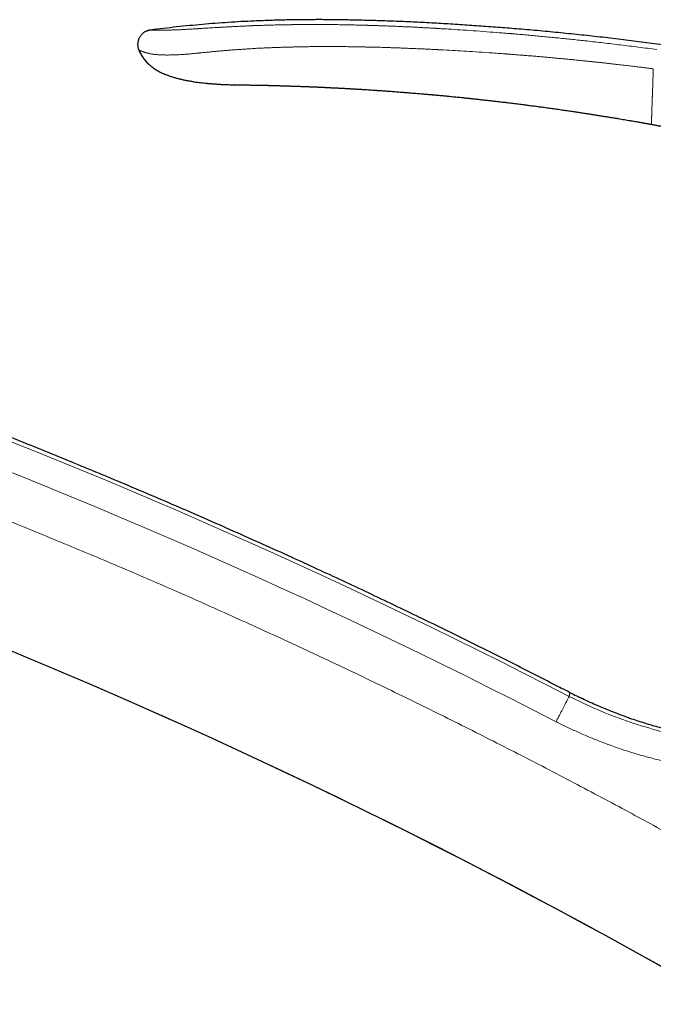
# Model space of a CAD drawing. Header units: millimetres. Extents: x 8 to 1004, y 12 to 903.
# Tile 8 of 56: x 153 to 217, y 726 to 826. Entities that reach past the tile are written whole.
import ezdxf

# ---------------------------------------------------------------- set-up
doc = ezdxf.new("R2010")
doc.units = ezdxf.units.MM

msp = doc.modelspace()

# ---------------------------------------------------------------- linework, layer by layer
at = {"color": 7, "linetype": 'Continuous', "lineweight": 30}
for p, q in [((174.32, 819.05), (174.35, 819.05)), ((216.68, 815.03), (216.68, 815.03)), ((209.67, 756.69), (209.27, 756.88)), ((214.01, 754.89), (213.81, 754.95))]:
    msp.add_line(p, q, dxfattribs=at)
at = {"color": 8, "linetype": 'Continuous', "lineweight": 0}
for p, q in [((209.27, 756.88), (209.36, 756.84)), ((213.76, 754.97), (214.01, 754.89))]:
    msp.add_line(p, q, dxfattribs=at)
at = {"color": 7, "linetype": 'Continuous', "lineweight": 30, "flags": 128}
msp.add_lwpolyline([(174.35, 819.05), (174.35, 819.05), (174.35, 819.05), (174.35, 819.05), (174.35, 819.05), (174.35, 819.05), (174.34, 819.05), (174.34, 819.05), (174.34, 819.05), (174.35, 819.05), (174.35, 819.05), (174.35, 819.05), (174.35, 819.05), (174.35, 819.05), (174.35, 819.05)], dxfattribs=at)
at = {"color": 8, "linetype": 'Continuous', "lineweight": 0}
for radius, start, end in [(634.92, 62.65072, 77.64706), (632.03, 62.65067, 77.64706), (615.24, 59.97503, 76.68912)]:
    msp.add_arc((-83.37, 192.97), radius, start, end, dxfattribs=at)
at = {"color": 7, "linetype": 'Continuous', "lineweight": 30}
msp.add_arc((-83.37, 192.97), 615.21, 59.9966, 76.65628, dxfattribs=at)
for points, knots in [([(273.24, 809.38), (272.62, 809.6), (271.39, 810.05), (269.55, 810.7), (267.7, 811.34), (265.85, 811.97), (264.02, 812.58), (262.19, 813.16), (260.37, 813.73), (258.55, 814.29), (256.71, 814.84), (254.87, 815.37), (253, 815.89), (251.14, 816.4), (249.28, 816.9), (247.41, 817.38), (245.54, 817.84), (243.67, 818.3), (241.8, 818.73), (239.93, 819.16), (238.05, 819.57), (236.18, 819.96), (234.3, 820.34), (232.42, 820.71), (230.48, 821.08), (228.47, 821.44), (226.39, 821.8), (224.32, 822.14), (222.24, 822.46), (220.15, 822.78), (218.05, 823.07), (215.94, 823.35), (213.83, 823.62), (211.71, 823.87), (209.59, 824.1), (207.47, 824.32), (205.35, 824.52), (203.29, 824.7), (201.31, 824.86), (199.4, 825), (197.48, 825.13), (195.56, 825.25), (193.64, 825.36), (191.72, 825.45), (189.94, 825.52), (188.29, 825.57), (186.78, 825.61), (185.27, 825.64), (183.76, 825.66), (182.26, 825.66), (180.77, 825.65), (179.29, 825.62), (177.81, 825.58), (176.39, 825.52), (175.01, 825.46), (173.7, 825.38), (172.38, 825.28), (171.06, 825.18), (169.75, 825.05), (168.44, 824.92), (167.13, 824.77), (166.25, 824.66), (165.82, 824.6)], [0, 0, 0, 0, 0.017941, 0.035846, 0.053717, 0.071553, 0.089358, 0.106815, 0.124244, 0.141646, 0.159023, 0.176729, 0.194412, 0.212073, 0.229712, 0.247332, 0.264934, 0.282519, 0.300089, 0.317644, 0.335187, 0.352718, 0.370238, 0.38775, 0.405254, 0.424501, 0.443741, 0.462977, 0.48221, 0.501442, 0.520912, 0.540383, 0.559858, 0.579337, 0.598823, 0.618316, 0.637818, 0.65733, 0.674862, 0.692405, 0.709961, 0.72753, 0.745111, 0.762702, 0.7803, 0.7941, 0.807902, 0.821703, 0.835502, 0.849299, 0.862845, 0.876387, 0.889923, 0.903453, 0.91553, 0.927601, 0.93967, 0.951735, 0.9638, 0.975865, 0.987931, 1, 1, 1, 1]), ([(165.82, 824.6), (165.78, 824.6), (165.72, 824.59), (165.62, 824.57), (165.52, 824.54), (165.42, 824.51), (165.32, 824.46), (165.21, 824.41), (165.11, 824.34), (165.02, 824.27), (164.93, 824.18), (164.84, 824.09), (164.77, 824), (164.7, 823.9), (164.64, 823.79), (164.6, 823.69), (164.56, 823.58), (164.53, 823.47), (164.51, 823.36), (164.49, 823.25), (164.49, 823.13), (164.5, 823.02), (164.51, 822.91), (164.54, 822.8), (164.57, 822.69), (164.6, 822.62), (164.61, 822.58)], [0, 0, 0, 0, 0.035118, 0.071103, 0.108585, 0.147906, 0.189133, 0.232078, 0.276351, 0.321427, 0.366741, 0.411782, 0.456183, 0.499801, 0.542759, 0.585241, 0.627315, 0.668975, 0.710201, 0.751008, 0.791494, 0.831862, 0.872434, 0.913638, 0.955977, 1, 1, 1, 1]), ([(164.63, 822.57), (164.63, 822.57), (164.62, 822.57), (164.61, 822.58), (164.61, 822.58), (164.61, 822.58)], [0, 0, 0, 0, 0.046493, 0.52793, 1, 1, 1, 1]), ([(164.61, 822.58), (164.64, 822.51), (164.7, 822.37), (164.8, 822.17), (164.91, 821.97), (165.04, 821.78), (165.17, 821.6), (165.33, 821.41), (165.51, 821.23), (165.71, 821.04), (165.92, 820.87), (166.11, 820.73), (166.23, 820.65), (166.28, 820.62)], [0, 0, 0, 0, 0.086476, 0.172894, 0.259371, 0.345982, 0.432764, 0.519722, 0.624257, 0.728912, 0.833548, 0.938001, 1, 1, 1, 1]), ([(164.63, 822.57), (164.65, 822.52), (164.68, 822.43), (164.75, 822.3), (164.81, 822.17), (164.88, 822.05), (164.95, 821.94), (165.02, 821.84), (165.09, 821.74), (165.15, 821.65), (165.21, 821.57), (165.29, 821.48), (165.36, 821.4), (165.45, 821.3), (165.55, 821.2), (165.65, 821.1), (165.76, 821.01), (165.87, 820.91), (165.99, 820.82), (166.13, 820.72), (166.29, 820.61), (166.47, 820.5), (166.67, 820.39), (166.87, 820.29), (167.08, 820.19), (167.32, 820.09), (167.61, 819.98), (167.94, 819.87), (168.27, 819.77), (168.6, 819.68), (168.94, 819.6), (169.28, 819.52), (169.63, 819.46), (169.96, 819.4), (170.29, 819.35), (170.6, 819.3), (170.9, 819.26), (171.19, 819.23), (171.43, 819.21), (171.6, 819.19), (171.72, 819.18), (171.84, 819.17), (171.97, 819.16), (172.1, 819.15), (172.25, 819.14), (172.4, 819.13), (172.57, 819.12), (172.76, 819.1), (172.98, 819.09), (173.22, 819.08), (173.48, 819.07), (173.76, 819.06), (174.05, 819.05), (174.25, 819.05), (174.35, 819.05)], [0, 0, 0, 0, 0.013663, 0.027463, 0.040563, 0.053004, 0.064825, 0.076073, 0.086798, 0.097061, 0.106927, 0.116474, 0.130405, 0.144238, 0.158066, 0.171921, 0.185836, 0.199841, 0.213963, 0.228227, 0.247517, 0.267203, 0.287368, 0.307941, 0.328604, 0.34934, 0.380566, 0.411897, 0.443277, 0.474706, 0.50632, 0.538026, 0.569803, 0.600881, 0.630942, 0.659475, 0.687025, 0.713589, 0.739162, 0.750297, 0.761233, 0.771975, 0.783272, 0.795627, 0.808793, 0.822978, 0.838185, 0.854411, 0.875059, 0.897153, 0.920694, 0.945682, 0.972117, 1, 1, 1, 1]), ([(174.35, 819.05), (174.35, 819.05), (174.35, 819.05), (174.38, 819.05), (174.42, 819.04), (174.48, 819.04), (174.56, 819.04), (174.65, 819.04), (174.76, 819.04), (174.88, 819.04), (175.02, 819.04), (175.16, 819.04), (175.31, 819.03), (175.45, 819.03), (175.61, 819.03), (175.77, 819.03), (175.95, 819.02), (176.13, 819.02), (176.32, 819.02), (176.51, 819.01), (176.69, 819.01), (176.81, 819.01), (176.85, 819.01)], [0, 0, 0, 0, 0.05563, 0.111147, 0.166753, 0.222648, 0.279031, 0.335236, 0.390885, 0.446178, 0.501315, 0.556503, 0.602116, 0.647658, 0.693255, 0.739037, 0.785127, 0.831652, 0.876995, 0.922508, 0.968291, 1, 1, 1, 1]), ([(176.84, 819.01), (176.87, 819.01), (176.91, 819.01), (176.97, 819), (177.04, 819), (177.1, 819), (177.16, 819), (177.22, 819), (177.28, 819), (177.33, 819), (177.37, 819), (177.41, 818.99), (177.46, 818.99), (177.51, 818.99), (177.57, 818.99), (177.63, 818.99), (177.69, 818.99), (177.74, 818.99), (177.79, 818.99), (177.84, 818.98), (177.89, 818.98), (177.96, 818.98), (178.04, 818.98), (178.13, 818.98), (178.23, 818.98), (178.32, 818.97), (178.4, 818.97), (178.46, 818.97), (178.51, 818.97), (178.56, 818.97), (178.62, 818.96), (178.69, 818.96), (178.77, 818.96), (178.84, 818.96), (178.9, 818.96), (178.94, 818.96), (178.97, 818.95), (178.99, 818.95), (179.02, 818.95), (179.04, 818.95), (179.07, 818.95), (179.11, 818.95), (179.18, 818.95), (179.28, 818.95), (179.4, 818.94), (179.53, 818.94), (179.68, 818.93), (179.83, 818.93), (179.99, 818.92), (180.14, 818.92), (180.31, 818.91), (180.48, 818.91), (180.64, 818.9), (180.81, 818.89), (180.97, 818.89), (181.13, 818.88), (181.27, 818.88), (181.39, 818.87), (181.49, 818.87), (181.56, 818.87), (181.62, 818.86), (181.67, 818.86), (181.72, 818.86), (181.78, 818.86), (181.85, 818.86), (181.95, 818.85), (182.06, 818.85), (182.19, 818.84), (182.32, 818.84), (182.46, 818.83), (182.58, 818.83), (182.68, 818.82), (182.75, 818.82), (182.82, 818.82), (182.87, 818.81), (182.92, 818.81), (182.96, 818.81), (183, 818.81), (183.05, 818.8), (183.11, 818.8), (183.18, 818.8), (183.25, 818.8), (183.33, 818.79), (183.4, 818.79), (183.46, 818.79), (183.51, 818.78), (183.56, 818.78), (183.61, 818.78), (183.67, 818.78), (183.75, 818.77), (183.84, 818.77), (183.95, 818.76), (184.04, 818.76), (184.13, 818.75), (184.19, 818.75), (184.25, 818.75), (184.31, 818.75), (184.39, 818.74), (184.5, 818.74), (184.63, 818.73), (184.75, 818.72), (184.88, 818.72), (185.01, 818.71), (185.14, 818.7), (185.27, 818.7), (185.4, 818.69), (185.53, 818.68), (185.64, 818.68), (185.75, 818.67), (185.86, 818.66), (185.97, 818.66), (186.07, 818.65), (186.16, 818.65), (186.24, 818.64), (186.3, 818.64), (186.36, 818.64), (186.42, 818.63), (186.49, 818.63), (186.58, 818.62), (186.67, 818.62), (186.78, 818.61), (186.9, 818.6), (186.99, 818.6), (187.03, 818.6)], [0, 0, 0, 0, 0.008181, 0.015517, 0.022519, 0.029434, 0.036284, 0.042984, 0.049183, 0.05457, 0.059943, 0.063695, 0.068055, 0.073539, 0.080135, 0.086911, 0.09311, 0.098298, 0.10387, 0.108989, 0.113994, 0.119554, 0.128826, 0.138657, 0.148414, 0.157825, 0.166553, 0.171715, 0.176199, 0.18124, 0.186984, 0.193667, 0.201392, 0.209899, 0.214781, 0.218511, 0.221172, 0.223607, 0.226037, 0.228461, 0.23088, 0.2333, 0.241199, 0.250731, 0.261902, 0.274719, 0.28919, 0.305324, 0.319173, 0.334055, 0.349972, 0.366853, 0.383189, 0.398376, 0.415074, 0.430103, 0.443459, 0.45514, 0.465149, 0.47184, 0.4775, 0.48213, 0.486251, 0.491426, 0.498858, 0.508012, 0.519021, 0.531837, 0.545108, 0.558203, 0.571122, 0.578994, 0.586438, 0.592842, 0.598196, 0.602499, 0.605635, 0.609758, 0.614917, 0.621035, 0.627235, 0.634886, 0.642268, 0.649317, 0.655309, 0.660048, 0.663994, 0.668799, 0.674572, 0.681311, 0.691324, 0.701735, 0.712529, 0.719068, 0.725419, 0.730828, 0.735267, 0.743827, 0.754884, 0.767178, 0.779657, 0.792054, 0.803817, 0.816877, 0.829176, 0.841844, 0.855246, 0.865309, 0.875626, 0.886194, 0.89701, 0.907533, 0.916477, 0.923956, 0.928865, 0.93433, 0.94035, 0.947196, 0.955342, 0.964616, 0.975151, 0.986946, 1, 1, 1, 1]), ([(187.03, 818.6), (187.08, 818.59), (187.17, 818.59), (187.3, 818.58), (187.61, 818.56), (187.97, 818.54), (188.31, 818.52), (188.42, 818.51), (188.45, 818.51), (188.48, 818.5), (188.51, 818.5), (188.54, 818.5), (188.57, 818.5), (188.6, 818.5), (188.64, 818.49), (188.71, 818.49), (188.81, 818.48), (188.92, 818.47), (189.05, 818.47), (189.2, 818.46), (189.36, 818.44), (189.53, 818.43), (189.72, 818.42), (189.93, 818.4), (190.15, 818.39), (190.38, 818.37), (190.62, 818.35), (190.88, 818.33), (191.15, 818.31), (191.33, 818.3), (191.43, 818.29), (191.46, 818.29), (191.47, 818.29), (191.49, 818.29), (191.51, 818.28), (191.58, 818.28), (191.7, 818.27), (191.88, 818.25), (192.07, 818.24), (192.29, 818.22), (192.52, 818.2), (192.76, 818.18), (193.02, 818.16), (193.29, 818.14), (193.6, 818.11), (193.87, 818.09), (194.08, 818.07), (194.17, 818.06), (194.2, 818.06), (194.21, 818.06), (194.22, 818.06), (194.23, 818.06), (194.25, 818.05), (194.27, 818.05), (194.33, 818.05), (194.42, 818.04), (194.52, 818.03), (194.64, 818.02), (194.78, 818.01), (194.93, 817.99), (195.1, 817.98), (195.29, 817.96), (195.49, 817.94), (195.71, 817.92), (195.94, 817.9), (196.18, 817.87), (196.42, 817.85), (196.68, 817.82), (196.96, 817.8), (197.25, 817.77), (197.56, 817.74), (197.91, 817.7), (198.29, 817.66), (198.69, 817.62), (199.11, 817.57), (199.54, 817.52), (199.99, 817.47), (200.45, 817.42), (200.93, 817.37), (201.43, 817.31), (201.95, 817.25), (202.48, 817.18), (203.04, 817.11), (203.48, 817.06), (203.83, 817.01), (204.06, 816.98), (204.29, 816.95), (204.53, 816.92), (204.77, 816.89), (205.01, 816.86), (205.26, 816.82), (205.6, 816.78), (206.05, 816.72), (206.59, 816.64), (207.11, 816.57), (207.62, 816.5), (208.12, 816.42), (208.59, 816.35), (209.04, 816.29), (209.47, 816.22), (209.89, 816.16), (210.29, 816.1), (210.7, 816.03), (211.11, 815.97), (211.52, 815.91), (211.91, 815.84), (212.28, 815.78), (212.64, 815.72), (212.99, 815.67), (213.32, 815.61), (213.64, 815.56), (213.94, 815.51), (214.23, 815.46), (214.5, 815.41), (214.76, 815.37), (215, 815.32), (215.22, 815.29), (215.42, 815.25), (215.61, 815.22), (215.78, 815.19), (215.93, 815.16), (216.07, 815.14), (216.19, 815.11), (216.29, 815.1), (216.39, 815.08), (216.46, 815.07), (216.52, 815.05), (216.57, 815.05), (216.62, 815.04), (216.65, 815.03), (216.67, 815.03), (216.68, 815.03)], [0, 0, 0, 0, 0.004785, 0.009064, 0.013211, 0.035781, 0.045711, 0.046687, 0.047662, 0.048637, 0.049613, 0.050588, 0.051563, 0.052539, 0.053233, 0.05607, 0.059412, 0.063259, 0.067611, 0.072468, 0.077829, 0.083696, 0.090068, 0.096944, 0.104326, 0.112067, 0.120295, 0.12901, 0.138213, 0.146852, 0.14789, 0.148439, 0.148991, 0.149545, 0.150102, 0.150662, 0.156834, 0.162613, 0.168646, 0.176157, 0.184028, 0.192258, 0.200847, 0.209795, 0.219101, 0.231936, 0.237781, 0.240392, 0.240735, 0.241079, 0.241424, 0.241768, 0.242113, 0.242459, 0.244747, 0.247651, 0.251171, 0.255308, 0.259858, 0.264976, 0.270662, 0.276916, 0.283738, 0.291128, 0.299085, 0.306878, 0.315148, 0.323895, 0.33312, 0.342821, 0.353, 0.36519, 0.378, 0.39143, 0.405481, 0.420153, 0.435166, 0.450778, 0.466988, 0.483797, 0.501205, 0.51921, 0.537815, 0.557018, 0.564725, 0.572526, 0.580418, 0.588403, 0.59648, 0.60465, 0.612912, 0.621266, 0.639932, 0.658127, 0.675852, 0.693106, 0.709889, 0.726202, 0.741152, 0.755683, 0.769796, 0.783491, 0.796768, 0.811091, 0.824893, 0.838174, 0.850935, 0.863174, 0.874891, 0.886088, 0.896764, 0.907098, 0.916893, 0.926147, 0.934861, 0.943034, 0.950536, 0.957517, 0.963976, 0.969915, 0.974861, 0.979377, 0.983462, 0.987117, 0.990341, 0.992698, 0.994757, 0.996516, 0.997976, 0.999138, 1, 1, 1, 1]), ([(208.34, 757.34), (207.82, 757.61), (206.4, 758.34), (204.07, 759.53), (201.35, 760.91), (198.62, 762.27), (195.88, 763.61), (193.19, 764.92), (190.54, 766.19), (187.95, 767.43), (185.34, 768.65), (182.73, 769.86), (180.02, 771.11), (177.19, 772.38), (174.26, 773.69), (171.33, 774.99), (168.38, 776.27), (165.43, 777.53), (162.47, 778.78), (159.51, 780.02), (156.54, 781.24), (153.57, 782.44), (150.59, 783.63), (147.6, 784.81), (144.6, 785.96), (141.61, 787.11), (138.6, 788.24), (135.59, 789.35), (132.53, 790.47), (129.41, 791.59), (126.24, 792.7), (123.06, 793.8), (119.88, 794.89), (116.69, 795.96), (113.54, 796.99), (110.44, 797.99), (107.38, 798.97), (104.31, 799.92), (101.24, 800.86), (98.17, 801.79), (95.09, 802.7), (92.01, 803.59), (88.87, 804.48), (85.68, 805.37), (82.44, 806.26), (79.19, 807.13), (75.94, 807.98), (72.68, 808.81), (69.42, 809.63), (66.15, 810.43), (62.88, 811.21), (59.6, 811.98), (56.32, 812.73), (53.04, 813.46), (49.82, 814.16), (46.65, 814.83), (43.55, 815.47), (40.44, 816.1), (37.7, 816.63), (35.99, 816.96), (35.33, 817.09)], [0, 0, 0, 0, 0.009534, 0.026141, 0.042749, 0.059357, 0.075965, 0.092573, 0.108232, 0.123891, 0.13955, 0.155208, 0.170867, 0.188344, 0.20582, 0.223296, 0.240773, 0.258249, 0.275726, 0.293202, 0.310678, 0.328155, 0.345631, 0.363108, 0.380584, 0.39806, 0.415537, 0.433013, 0.45049, 0.468798, 0.487107, 0.505416, 0.523724, 0.542033, 0.560341, 0.577818, 0.595294, 0.612771, 0.630247, 0.647723, 0.6652, 0.682676, 0.700153, 0.718461, 0.73677, 0.755078, 0.773387, 0.791696, 0.810004, 0.828313, 0.846621, 0.86493, 0.883239, 0.901547, 0.919856, 0.937118, 0.954381, 0.971643, 0.988906, 1, 1, 1, 1]), ([(216.68, 815.03), (216.68, 815.03), (216.73, 815.02), (216.82, 815), (216.95, 814.98), (217.09, 814.95), (217.25, 814.92), (217.4, 814.89), (217.56, 814.86), (217.71, 814.84), (217.85, 814.81), (217.99, 814.78), (218.12, 814.76), (218.24, 814.73), (218.34, 814.71), (218.44, 814.69), (218.51, 814.68), (218.58, 814.66), (218.63, 814.65), (218.68, 814.64), (218.72, 814.64), (218.77, 814.63), (218.81, 814.62), (218.84, 814.61), (218.87, 814.61), (218.89, 814.6), (218.9, 814.6), (218.9, 814.6), (218.9, 814.6), (218.9, 814.6)], [0, 0, 0, 0, 0.003641, 0.043659, 0.087242, 0.133366, 0.183316, 0.234321, 0.285755, 0.332332, 0.378223, 0.422955, 0.466111, 0.507366, 0.54017, 0.571562, 0.601725, 0.623772, 0.645591, 0.667496, 0.689786, 0.720508, 0.752753, 0.786762, 0.833236, 0.882791, 0.935232, 0.990239, 1, 1, 1, 1]), ([(208.34, 757.34), (208.6, 757.21), (208.9, 757.06), (209.22, 756.91), (209.27, 756.88)], [0, 0, 0, 0, 0.81153, 1, 1, 1, 1]), ([(214.01, 754.89), (213.94, 754.91), (213.61, 755.02), (213.01, 755.25), (212.22, 755.56), (211.43, 755.89), (210.65, 756.23), (209.93, 756.56), (209.47, 756.78), (209.27, 756.88)], [0, 0, 0, 0, 0.040125, 0.206151, 0.372168, 0.538186, 0.704214, 0.870263, 1, 1, 1, 1]), ([(214.01, 754.89), (214.16, 754.83), (214.56, 754.69), (215.21, 754.47), (215.97, 754.23), (216.73, 754), (217.5, 753.79), (218.27, 753.59), (219.05, 753.4), (219.82, 753.23), (220.6, 753.07), (221.38, 752.92), (222.15, 752.79), (222.92, 752.67), (223.44, 752.6), (223.7, 752.57)], [0, 0, 0, 0, 0.0477404, 0.1274058, 0.2070877, 0.2867904, 0.3665181, 0.4462748, 0.5260648, 0.6058919, 0.6857601, 0.7642459, 0.8427787, 0.9213622, 1, 1, 1, 1])]:
    msp.add_open_spline(points, degree=3, knots=knots, dxfattribs=at)
at = {"color": 8, "linetype": 'Continuous', "lineweight": 0}
for points, knots in [([(165.82, 824.6), (165.82, 824.6), (165.82, 824.6), (165.84, 824.6), (165.86, 824.6), (165.9, 824.6), (165.95, 824.6), (165.98, 824.59), (166.01, 824.59), (166.02, 824.59), (166.03, 824.59), (166.05, 824.59), (166.06, 824.59), (166.07, 824.59), (166.08, 824.59), (166.12, 824.59), (166.17, 824.59), (166.26, 824.59), (166.35, 824.59), (166.45, 824.58), (166.55, 824.58), (166.64, 824.58), (166.73, 824.58), (166.84, 824.58), (166.92, 824.58), (166.98, 824.58), (166.99, 824.58), (167.01, 824.58), (167.03, 824.58), (167.05, 824.58), (167.1, 824.58), (167.2, 824.59), (167.35, 824.59), (167.51, 824.59), (167.67, 824.6), (167.85, 824.6), (168.03, 824.61), (168.21, 824.62), (168.41, 824.62), (168.62, 824.63), (168.83, 824.64), (169.05, 824.65), (169.26, 824.66), (169.48, 824.68), (169.68, 824.69), (169.9, 824.7), (170.12, 824.71), (170.34, 824.73), (170.5, 824.74), (170.61, 824.74), (170.67, 824.75), (170.73, 824.75), (170.79, 824.75), (170.85, 824.76), (170.98, 824.77), (171.19, 824.78), (171.49, 824.8), (171.8, 824.82), (172.13, 824.84), (172.41, 824.85), (172.62, 824.87), (172.75, 824.87), (172.88, 824.88), (173, 824.89), (173.16, 824.9), (173.37, 824.91), (173.65, 824.92), (173.98, 824.94), (174.36, 824.96), (174.75, 824.98), (175.16, 825), (175.59, 825.02), (175.9, 825.03), (176.1, 825.04), (176.18, 825.05), (176.26, 825.05), (176.34, 825.05), (176.41, 825.05), (176.53, 825.06), (176.7, 825.07), (176.93, 825.07), (177.18, 825.08), (177.47, 825.09), (177.79, 825.1), (178.13, 825.11), (178.48, 825.12), (178.86, 825.13), (179.2, 825.14), (179.52, 825.14), (179.73, 825.15), (179.88, 825.15), (179.97, 825.15), (180.06, 825.15), (180.14, 825.15), (180.33, 825.16), (180.63, 825.16), (181.07, 825.16), (181.52, 825.17), (181.98, 825.17), (182.46, 825.17), (182.96, 825.17), (183.47, 825.17), (183.97, 825.16), (184.46, 825.16), (184.95, 825.15), (185.45, 825.14), (185.93, 825.13), (186.41, 825.12), (186.86, 825.11), (187.21, 825.1), (187.44, 825.1), (187.53, 825.09), (187.57, 825.09), (187.58, 825.09), (187.59, 825.09), (187.6, 825.09), (187.61, 825.09), (187.63, 825.09), (187.67, 825.09), (187.73, 825.09), (187.79, 825.09), (187.88, 825.08), (187.98, 825.08), (188.1, 825.08), (188.23, 825.07), (188.38, 825.07), (188.55, 825.06), (188.73, 825.06), (188.91, 825.05), (189.11, 825.04), (189.32, 825.04), (189.55, 825.03), (189.8, 825.02), (190.08, 825.01), (190.38, 825), (190.71, 824.98), (191.05, 824.97), (191.41, 824.95), (191.79, 824.93), (192.17, 824.92), (192.56, 824.9), (192.95, 824.88), (193.36, 824.86), (193.78, 824.83), (194.22, 824.81), (194.54, 824.79), (194.73, 824.78), (194.8, 824.78), (194.87, 824.77), (194.94, 824.77), (195.01, 824.76), (195.07, 824.76), (195.17, 824.75), (195.37, 824.74), (195.79, 824.72), (196.54, 824.67), (197.62, 824.6), (198.93, 824.51), (200.25, 824.41), (201.29, 824.33), (201.89, 824.28), (202.11, 824.26), (202.17, 824.26), (202.23, 824.25), (202.29, 824.25), (202.35, 824.24), (202.41, 824.24), (202.66, 824.22), (203.12, 824.18), (203.78, 824.12), (204.46, 824.06), (205.14, 824), (205.85, 823.93), (206.55, 823.86), (207.25, 823.8), (207.95, 823.72), (208.66, 823.65), (209.38, 823.57), (210.15, 823.49), (210.96, 823.4), (211.81, 823.3), (212.67, 823.2), (213.55, 823.09), (214.45, 822.98), (215.36, 822.87), (216.29, 822.75), (216.91, 822.66), (217.22, 822.62)], [0, 0, 0, 0, 0.00881, 0.017606, 0.026394, 0.035177, 0.042905, 0.050636, 0.052155, 0.053674, 0.055193, 0.056713, 0.058233, 0.059754, 0.061274, 0.062795, 0.070774, 0.078499, 0.085977, 0.093211, 0.100206, 0.105188, 0.110048, 0.114788, 0.120865, 0.121647, 0.122424, 0.123199, 0.12397, 0.124738, 0.125503, 0.131169, 0.136731, 0.142194, 0.147568, 0.152859, 0.158076, 0.163228, 0.168323, 0.17337, 0.17838, 0.183361, 0.188323, 0.192495, 0.196734, 0.201049, 0.205447, 0.209391, 0.213408, 0.214473, 0.215544, 0.21662, 0.217702, 0.218789, 0.219882, 0.224964, 0.230252, 0.235751, 0.241464, 0.247397, 0.250077, 0.252409, 0.254423, 0.256473, 0.25856, 0.262765, 0.267113, 0.273221, 0.279592, 0.286226, 0.293126, 0.300291, 0.307724, 0.309057, 0.310398, 0.311747, 0.313105, 0.314406, 0.315209, 0.319165, 0.322932, 0.32692, 0.331957, 0.337307, 0.342972, 0.348951, 0.355244, 0.361852, 0.366386, 0.371056, 0.372552, 0.374062, 0.375585, 0.377086, 0.378026, 0.385062, 0.392348, 0.399883, 0.407669, 0.415705, 0.42399, 0.432526, 0.441312, 0.44925, 0.457381, 0.465706, 0.474225, 0.481881, 0.489687, 0.49668, 0.499793, 0.50117, 0.501351, 0.501532, 0.501712, 0.501893, 0.502074, 0.502255, 0.502983, 0.503915, 0.505052, 0.506394, 0.508139, 0.510142, 0.512401, 0.514917, 0.517689, 0.520719, 0.52381, 0.52713, 0.530677, 0.534453, 0.538457, 0.543301, 0.548442, 0.553879, 0.559613, 0.565643, 0.571969, 0.578591, 0.584921, 0.5915, 0.598327, 0.605402, 0.612726, 0.620298, 0.621459, 0.622626, 0.623798, 0.624977, 0.62616, 0.627184, 0.627821, 0.631328, 0.637598, 0.648815, 0.668913, 0.691857, 0.714914, 0.735297, 0.744293, 0.745304, 0.746315, 0.747326, 0.748338, 0.749349, 0.750361, 0.751373, 0.762249, 0.773358, 0.784701, 0.796279, 0.808089, 0.820134, 0.831704, 0.843483, 0.855468, 0.867662, 0.880063, 0.894149, 0.908494, 0.923097, 0.93796, 0.953081, 0.968462, 0.984101, 1, 1, 1, 1]), ([(216.87, 820.67), (216.83, 820.67), (216.75, 820.68), (216.61, 820.7), (216.46, 820.72), (216.28, 820.74), (216.09, 820.77), (215.89, 820.79), (215.66, 820.82), (215.42, 820.85), (215.17, 820.88), (214.91, 820.91), (214.64, 820.94), (214.37, 820.98), (214.07, 821.01), (213.77, 821.05), (213.44, 821.08), (213.1, 821.12), (212.72, 821.17), (212.32, 821.21), (211.9, 821.26), (211.46, 821.31), (211.1, 821.35), (210.83, 821.37), (210.66, 821.39), (210.51, 821.41), (210.35, 821.42), (210.19, 821.44), (210.03, 821.46), (209.82, 821.48), (209.55, 821.51), (209.23, 821.54), (208.88, 821.57), (208.52, 821.61), (208.13, 821.65), (207.73, 821.69), (207.32, 821.72), (206.89, 821.76), (206.43, 821.81), (205.95, 821.85), (205.45, 821.89), (204.94, 821.94), (204.42, 821.98), (203.9, 822.02), (203.39, 822.06), (202.89, 822.1), (202.52, 822.13), (202.29, 822.15), (202.21, 822.16), (202.14, 822.16), (202.09, 822.17), (202.03, 822.17), (201.98, 822.17), (201.84, 822.18), (201.24, 822.23), (200.2, 822.3), (198.87, 822.39), (197.61, 822.47), (196.44, 822.54), (195.64, 822.58), (195.2, 822.6), (195.13, 822.61), (195.06, 822.61), (194.99, 822.61), (194.93, 822.62), (194.85, 822.62), (194.62, 822.63), (194.27, 822.65), (193.81, 822.67), (193.35, 822.69), (192.88, 822.71), (192.39, 822.73), (191.93, 822.75), (191.48, 822.77), (191.06, 822.79), (190.64, 822.8), (190.25, 822.81), (189.87, 822.83), (189.5, 822.84), (189.15, 822.85), (188.81, 822.86), (188.48, 822.87), (188.2, 822.87), (187.96, 822.88), (187.78, 822.88), (187.65, 822.88), (187.59, 822.89), (187.57, 822.89), (187.55, 822.89), (187.53, 822.89), (187.52, 822.89), (187.5, 822.89), (187.27, 822.89), (186.82, 822.9), (186.18, 822.91), (185.54, 822.92), (184.92, 822.92), (184.31, 822.92), (183.72, 822.93), (183.14, 822.92), (182.6, 822.92), (182.09, 822.92), (181.62, 822.91), (181.16, 822.9), (180.82, 822.9), (180.6, 822.89), (180.48, 822.89), (180.37, 822.89), (180.27, 822.88), (180.15, 822.88), (180.02, 822.88), (179.8, 822.87), (179.49, 822.86), (179.08, 822.85), (178.67, 822.84), (178.25, 822.82), (177.84, 822.81), (177.45, 822.79), (177.11, 822.77), (176.83, 822.76), (176.59, 822.75), (176.36, 822.73), (176.12, 822.72), (175.87, 822.7), (175.57, 822.68), (175.23, 822.66), (174.82, 822.63), (174.41, 822.6), (174.07, 822.58), (173.8, 822.55), (173.6, 822.54), (173.41, 822.52), (173.21, 822.5), (173, 822.49), (172.8, 822.47), (172.54, 822.45), (172.22, 822.42), (171.85, 822.38), (171.53, 822.35), (171.26, 822.33), (171.03, 822.3), (170.88, 822.29), (170.8, 822.28), (170.77, 822.28), (170.75, 822.27), (170.72, 822.27), (170.69, 822.27), (170.6, 822.26), (170.45, 822.25), (170.25, 822.22), (170.05, 822.21), (169.87, 822.19), (169.7, 822.17), (169.55, 822.16), (169.41, 822.15), (169.29, 822.14), (169.17, 822.13), (169.05, 822.12), (168.93, 822.12), (168.77, 822.11), (168.56, 822.09), (168.32, 822.08), (168.08, 822.08), (167.85, 822.07), (167.62, 822.07), (167.41, 822.07), (167.21, 822.07), (167.03, 822.08), (166.86, 822.08), (166.69, 822.09), (166.54, 822.1), (166.44, 822.11), (166.38, 822.12), (166.35, 822.12), (166.32, 822.12), (166.3, 822.12), (166.27, 822.13), (166.25, 822.13), (166.22, 822.13), (166.16, 822.14), (166.08, 822.15), (165.97, 822.16), (165.86, 822.18), (165.76, 822.2), (165.66, 822.22), (165.58, 822.24), (165.52, 822.25), (165.49, 822.26), (165.48, 822.26), (165.47, 822.26), (165.46, 822.26), (165.45, 822.27), (165.45, 822.27), (165.42, 822.28), (165.37, 822.29), (165.31, 822.31), (165.26, 822.32), (165.21, 822.34), (165.17, 822.35), (165.13, 822.36), (165.1, 822.38), (165.07, 822.39), (165.05, 822.39), (165.03, 822.4), (165.01, 822.41), (165, 822.41), (164.98, 822.42), (164.97, 822.42), (164.97, 822.43), (164.97, 822.43), (164.97, 822.43), (164.97, 822.43), (164.97, 822.43), (164.97, 822.43), (164.97, 822.43), (164.97, 822.43), (164.94, 822.44), (164.89, 822.46), (164.82, 822.49), (164.76, 822.51), (164.71, 822.53), (164.67, 822.55), (164.64, 822.56), (164.63, 822.57), (164.63, 822.57)], [0, 0, 0, 0, 0.001972, 0.004258, 0.006858, 0.009773, 0.013002, 0.016479, 0.020258, 0.024341, 0.028726, 0.032903, 0.037321, 0.041981, 0.046882, 0.052025, 0.057409, 0.063035, 0.069501, 0.076259, 0.083308, 0.090648, 0.098279, 0.101412, 0.104108, 0.10665, 0.109249, 0.111905, 0.114619, 0.11739, 0.12262, 0.128042, 0.133656, 0.139884, 0.146333, 0.153001, 0.15989, 0.166999, 0.17478, 0.182809, 0.191087, 0.199614, 0.20839, 0.217416, 0.225566, 0.23391, 0.242446, 0.244077, 0.245526, 0.246463, 0.2474, 0.248337, 0.249273, 0.250209, 0.255352, 0.278959, 0.302373, 0.322086, 0.341666, 0.361119, 0.362265, 0.363411, 0.364557, 0.365702, 0.366847, 0.367994, 0.369568, 0.378087, 0.385495, 0.392715, 0.401066, 0.40915, 0.416968, 0.424326, 0.431431, 0.438282, 0.444881, 0.451227, 0.457323, 0.463168, 0.46891, 0.47439, 0.479608, 0.482909, 0.486096, 0.488806, 0.489105, 0.489403, 0.489699, 0.489995, 0.490289, 0.490582, 0.490874, 0.501897, 0.512692, 0.523262, 0.533602, 0.54371, 0.553582, 0.563214, 0.572606, 0.580669, 0.588542, 0.596225, 0.603718, 0.605573, 0.607415, 0.609246, 0.611065, 0.612872, 0.614953, 0.617411, 0.624051, 0.630514, 0.63777, 0.64479, 0.651575, 0.658126, 0.664442, 0.668451, 0.672361, 0.676202, 0.680269, 0.684425, 0.68867, 0.695206, 0.701946, 0.708893, 0.71605, 0.719334, 0.722662, 0.726035, 0.729453, 0.732918, 0.736427, 0.739979, 0.746408, 0.752809, 0.759172, 0.763346, 0.767498, 0.771132, 0.771607, 0.772081, 0.772555, 0.773028, 0.773502, 0.773975, 0.777988, 0.781822, 0.785478, 0.788958, 0.792265, 0.795419, 0.797886, 0.800357, 0.802835, 0.805319, 0.807809, 0.810307, 0.815595, 0.820996, 0.826512, 0.832145, 0.837897, 0.843768, 0.848792, 0.853899, 0.859089, 0.864359, 0.869061, 0.873822, 0.874764, 0.875709, 0.876656, 0.877605, 0.878557, 0.879512, 0.880469, 0.881428, 0.885707, 0.890157, 0.89478, 0.899579, 0.903951, 0.908465, 0.912555, 0.913021, 0.913489, 0.913958, 0.914428, 0.9149, 0.915373, 0.915848, 0.919752, 0.923425, 0.926865, 0.930069, 0.933036, 0.935765, 0.938253, 0.940232, 0.942025, 0.943632, 0.945051, 0.946418, 0.947548, 0.948347, 0.948641, 0.948758, 0.948808, 0.948829, 0.948839, 0.948843, 0.948845, 0.948846, 0.948846, 0.956644, 0.96433, 0.971898, 0.979344, 0.986662, 0.993724, 1, 1, 1, 1]), ([(216.68, 815.03), (216.68, 815.03), (216.68, 815.03), (216.68, 815.05), (216.68, 815.08), (216.68, 815.13), (216.69, 815.18), (216.69, 815.25), (216.69, 815.32), (216.69, 815.38), (216.69, 815.46), (216.7, 815.54), (216.7, 815.6), (216.7, 815.64), (216.7, 815.69), (216.7, 815.74), (216.7, 815.79), (216.71, 815.84), (216.71, 815.9), (216.71, 815.97), (216.71, 816.06), (216.72, 816.17), (216.72, 816.29), (216.73, 816.43), (216.73, 816.58), (216.74, 816.73), (216.74, 816.89), (216.75, 817.04), (216.75, 817.2), (216.76, 817.33), (216.76, 817.44), (216.76, 817.52), (216.77, 817.6), (216.77, 817.68), (216.77, 817.77), (216.78, 817.88), (216.78, 818.03), (216.79, 818.21), (216.8, 818.39), (216.8, 818.57), (216.81, 818.76), (216.81, 818.94), (216.82, 819.15), (216.83, 819.41), (216.84, 819.7), (216.85, 820.01), (216.86, 820.33), (216.87, 820.55), (216.87, 820.67)], [0, 0, 0, 0, 0.045237, 0.090427, 0.135554, 0.180608, 0.225581, 0.270053, 0.299884, 0.330368, 0.361512, 0.393325, 0.406008, 0.418792, 0.431677, 0.44466, 0.457742, 0.470922, 0.484199, 0.497574, 0.518906, 0.54073, 0.563054, 0.58589, 0.609232, 0.633067, 0.653336, 0.672919, 0.691818, 0.710034, 0.719306, 0.728394, 0.737298, 0.746019, 0.754559, 0.762919, 0.780531, 0.797766, 0.814626, 0.831111, 0.847218, 0.862946, 0.878289, 0.901577, 0.925403, 0.949755, 0.97462, 1, 1, 1, 1]), ([(61.07, 803.48), (62.11, 803.23), (64.17, 802.74), (67.26, 801.99), (70.35, 801.21), (73.44, 800.43), (76.5, 799.63), (79.54, 798.82), (82.55, 798), (85.57, 797.16), (88.6, 796.31), (91.64, 795.43), (94.7, 794.53), (97.76, 793.62), (100.81, 792.69), (103.86, 791.75), (106.9, 790.79), (109.94, 789.81), (112.98, 788.82), (116, 787.82), (119.03, 786.79), (122.04, 785.76), (125.05, 784.7), (128.06, 783.64), (130.98, 782.58), (133.81, 781.55), (136.55, 780.53), (139.29, 779.5), (142.02, 778.45), (144.75, 777.4), (147.55, 776.29), (150.42, 775.15), (153.38, 773.95), (156.32, 772.74), (159.26, 771.52), (162.18, 770.29), (165.07, 769.05), (167.94, 767.81), (170.8, 766.55), (173.67, 765.26), (176.56, 763.96), (179.46, 762.63), (182.35, 761.28), (185.24, 759.93), (188.12, 758.55), (190.99, 757.16), (193.86, 755.76), (196.72, 754.34), (199.57, 752.91), (202.41, 751.47), (205.25, 750.01), (208.08, 748.53), (210.9, 747.04), (213.64, 745.58), (216.29, 744.15), (218.85, 742.74), (221.41, 741.33), (223.97, 739.9), (226.51, 738.46), (228.2, 737.5), (229.05, 737.01)], [0, 0, 0, 0, 0.017562, 0.035123, 0.052685, 0.070246, 0.087808, 0.105056, 0.122304, 0.139552, 0.1568, 0.1744, 0.192, 0.2096, 0.2272, 0.2448, 0.2624, 0.28, 0.2976, 0.3152, 0.3328, 0.3504, 0.368, 0.3856, 0.4032, 0.419333, 0.435467, 0.4516, 0.467733, 0.483867, 0.5, 0.517562, 0.535123, 0.552685, 0.570246, 0.587808, 0.605056, 0.622304, 0.639552, 0.6568, 0.6744, 0.692, 0.7096, 0.7272, 0.7448, 0.7624, 0.78, 0.7976, 0.8152, 0.8328, 0.8504, 0.868, 0.8856, 0.9032, 0.919333, 0.935467, 0.9516, 0.967733, 0.983867, 1, 1, 1, 1]), ([(208.34, 757.34), (208.35, 757.34), (208.36, 757.33), (208.37, 757.31), (208.37, 757.29), (208.38, 757.27), (208.38, 757.24), (208.38, 757.21), (208.37, 757.18), (208.37, 757.14), (208.36, 757.11), (208.36, 757.07), (208.35, 757.03), (208.34, 757), (208.33, 756.96), (208.33, 756.94), (208.32, 756.93)], [0, 0, 0, 0, 0.096523, 0.189054, 0.277591, 0.362136, 0.442688, 0.519247, 0.591813, 0.660387, 0.727944, 0.791118, 0.849911, 0.904323, 0.954352, 1, 1, 1, 1]), ([(226.56, 752.01), (225.5, 752.08), (223.39, 752.24), (220.25, 752.75), (217.16, 753.47), (214.14, 754.4), (211.18, 755.54), (209.28, 756.46), (208.33, 756.93)], [0, 0, 0, 0, 0.167435, 0.334524, 0.500808, 0.666615, 0.83275, 1, 1, 1, 1]), ([(228.75, 749.11), (228.33, 749.11), (227.48, 749.12), (226.21, 749.17), (224.94, 749.26), (223.67, 749.37), (222.42, 749.52), (221.18, 749.71), (219.96, 749.92), (218.74, 750.16), (217.53, 750.44), (216.31, 750.75), (215.09, 751.1), (213.89, 751.47), (212.7, 751.88), (211.53, 752.32), (210.37, 752.78), (209.23, 753.28), (208.11, 753.8), (207.37, 754.17), (207, 754.36)], [0, 0, 0, 0, 0.056382, 0.112738, 0.169124, 0.225439, 0.281574, 0.336578, 0.391497, 0.446379, 0.501267, 0.557207, 0.61316, 0.668984, 0.724733, 0.780453, 0.835197, 0.890006, 0.944925, 1, 1, 1, 1])]:
    msp.add_open_spline(points, degree=3, knots=knots, dxfattribs=at)
msp.add_open_spline([(207, 754.36), (207.05, 754.47), (207.17, 754.68), (207.33, 755), (207.49, 755.31), (207.64, 755.61), (207.78, 755.88), (207.91, 756.13), (208.03, 756.35), (208.13, 756.54), (208.21, 756.69), (208.27, 756.81), (208.31, 756.89), (208.32, 756.91), (208.33, 756.93)], degree=3, dxfattribs=at)

doc.saveas('drawing.dxf')
